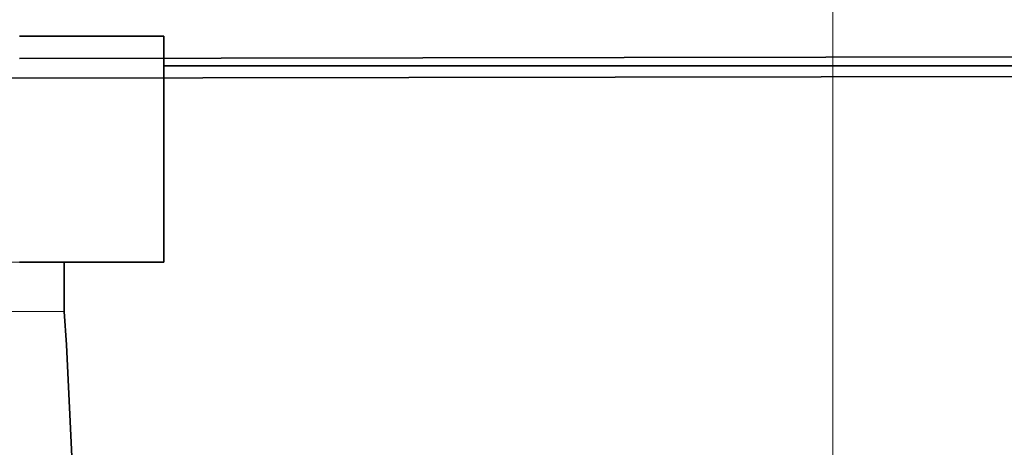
# Model space of a CAD drawing. Extents: x -133 to 627, y -127 to 467.
# Tile 240 of 256: x 312 to 335, y 371 to 381. Entities that reach past the tile are written whole.
import ezdxf

# ---------------------------------------------------------------- set-up
doc = ezdxf.new("R2010")
doc.units = 0
doc.layers.get('0').update_dxf_attribs({"lineweight": 35})
doc.layers.add('5_OG-BESTAND', color=7, linetype='Continuous', lineweight=25)
doc.layers.add('5_OG-NEU', color=7, linetype='Continuous', lineweight=25)
for name, color, linetype, lineweight, true_color in [('A_Aussenwand', 3, 'Continuous', 35, 0x00ff00), ('A_Geschossdecke', 7, 'Continuous', 35, 0x008080), ('H_Ruecklauf_Beschriftung', 5, 'Continuous', 18, 0x0000ff)]:
    doc.layers.add(name, color=color, linetype=linetype, lineweight=lineweight, true_color=true_color)

# ---------------------------------------------------------------- blocks, each defined once
blk = doc.blocks.new('Referenz-A06HSSHCNL', base_point=(-102.577, -104.976))
at = {"layer": '5_OG-BESTAND', "color": 0, "lineweight": 35}
for p, q in [((312.159, 380.217), (315.559, 380.217)), ((315.559, 380.217), (315.559, 374.894)), ((315.559, 374.894), (315.559, 379.523)), ((315.559, 379.523), (337.941, 379.523)), ((315.559, 374.894), (315.559, 379.523)), ((315.559, 379.523), (337.941, 379.523)), ((315.559, 374.894), (312.159, 374.894)), ((313.206, 373.734), (313.206, 374.894)), ((313.206, 374.894), (315.559, 374.894)), ((313.206, 373.734), (313.206, 374.894)), ((313.206, 374.894), (315.559, 374.894)), ((313.266, 372.952), (313.206, 373.734)), ((313.266, 372.952), (313.206, 373.734)), ((313.467, 368.58), (313.266, 372.952)), ((313.467, 368.58), (313.266, 372.952))]:
    blk.add_line(p, q, dxfattribs=at)
at = {"layer": '5_OG-NEU', "color": 0, "lineweight": 13}
for p, q in [((311.806, 374.894), (313.206, 374.894)), ((313.206, 374.894), (313.206, 373.734)), ((313.206, 373.734), (311.806, 373.734))]:
    blk.add_line(p, q, dxfattribs=at)
blk = doc.blocks.new('Referenz-A06HSSHFNL', base_point=(-34.996, -50.92))
at = {"layer": 'A_Aussenwand', "color": 0, "linetype": 'Continuous', "ltscale": 0.35}
blk.add_line((312.159, 379.692), (344.962, 379.747), dxfattribs=at)
at = {"layer": 'A_Geschossdecke', "color": 0, "linetype": 'Continuous', "ltscale": 0.35}
blk.add_line((192.268, 379.026), (344.87, 379.284), dxfattribs=at)
blk = doc.blocks.new('Bauteilbeschriftung-A06HSTALNL', base_point=(331.334, 364.714))
at = {"color": 0, "linetype": 'ByBlock', "lineweight": -2, "ltscale": 0.18}
blk.add_line((331.334, 397.759), (331.334, 364.714), dxfattribs=at)

msp = doc.modelspace()

# ---------------------------------------------------------------- block references
at = {"color": 251, "lineweight": 25, "ltscale": 0.25, "true_color": 0x585858}
for name, p in [('Referenz-A06HSSHCNL', (-102.577, -104.976)), ('Referenz-A06HSSHFNL', (-34.996, -50.92))]:
    msp.add_blockref(name, p, dxfattribs=at)
at = {"layer": 'H_Ruecklauf_Beschriftung', "ltscale": 0.18}
msp.add_blockref('Bauteilbeschriftung-A06HSTALNL', (331.334, 364.714), dxfattribs=at)

doc.saveas('drawing.dxf')
